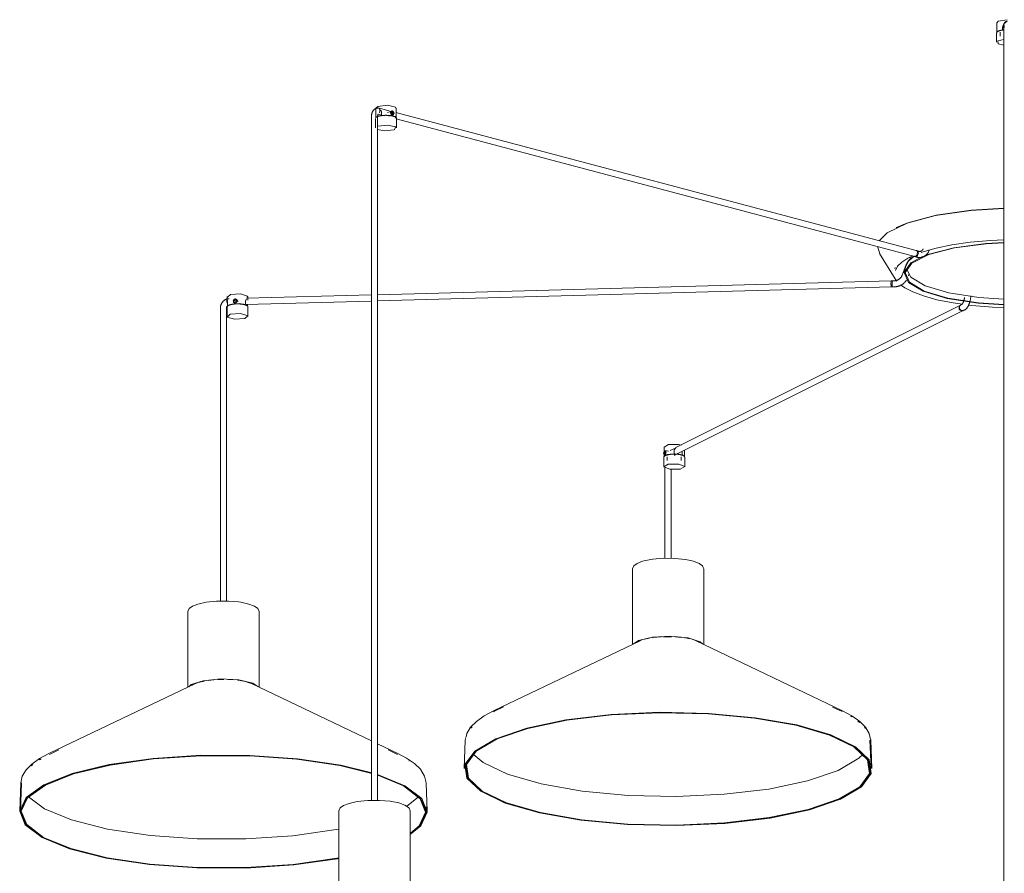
# Model space of a CAD drawing. Header units: millimetres. Extents: x 2868 to 10969, y -1250 to 7939.
# Tile 2 of 15: x 5499 to 6466, y -529 to 309. Entities that reach past the tile are written whole.
import ezdxf

# ---------------------------------------------------------------- set-up
doc = ezdxf.new("R2010")
doc.units = ezdxf.units.MM
doc.layers.add('E-LITE-EQPM', color=7, linetype='Continuous', lineweight=20)

# ---------------------------------------------------------------- blocks, each defined once
blk = doc.blocks.new('68595-7L_ 68596-7L_ 68596-7L  KOMBO400 - 64314-44-7L SAMBA Black_ribbon beige pendant lamp ø450-7L-596359-00 Isometrico PDF')
at = {"layer": 'E-LITE-EQPM', "color": 253, "lineweight": 15, "true_color": 0xaaaaaa}
for p, q in [((3202.55, 305.92), (3202.55, 296.32)), ((3208.08, 298.81), (3208.08, 301.36)), ((3209.44, 302.66), (3208.94, 302.19)), ((3208.94, 302.19), (3209.02, 300.34)), ((3209.02, 300.34), (3209.37, 300.85)), ((3209.38, 299.77), (3209.38, 294.35)), ((3202.26, 295.61), (3202.26, 286.5)), ((3205.62, 296.32), (3205.62, 292.47)), ((3208.1, 298.48), (3208.08, 298.81)), ((3209.26, 298.85), (3209.07, 298.64)), ((3209.38, 294.35), (3209.38, -756.38)), ((2593.05, 221.73), (2595.01, 223.6)), ((2588.73, 214.22), (2588.73, 208.8)), ((2592.89, 221.89), (2592.89, 212.28)), ((2594.73, 208.8), (2594.73, 214.22)), ((2598.49, 217.34), (2598.49, 214.78)), ((2598.49, 214.78), (2599.3, 214.61)), ((2608.84, 219.21), (2604.53, 217.68)), ((2605.87, 213.91), (2610.18, 215.45)), ((2608.78, 216.26), (2607.96, 215.97)), ((2608.33, 218.04), (2609.51, 218.83)), ((2608.78, 216.26), (2608.33, 218.04)), ((2609.66, 217.17), (2608.66, 218.26)), ((2608.78, 219.12), (2609.03, 219.09)), ((2609.51, 216.1), (2608.94, 216.23)), ((2609.36, 216.13), (2609.66, 217.17)), ((2609.51, 218.83), (2610.69, 217.53)), ((2610.24, 215.94), (2609.51, 216.1)), ((2610.69, 217.53), (2609.66, 217.17)), ((2610.24, 215.94), (2609.94, 215.84)), ((2610.69, 217.53), (2610.24, 215.94)), ((3123.39, 82.07), (2612.61, 217.57)), ((2612.67, 212.12), (2612.67, 214.25)), ((2612.9, 212.28), (2612.9, 221.89)), ((2588.73, 208.8), (2588.73, -457.82)), ((2592.6, 211.58), (2592.6, 202.46)), ((2594.73, -457.86), (2594.73, 208.8)), ((2613.06, 211.24), (3121.86, 76.27)), ((2613.19, 202.46), (2613.19, 211.58)), ((3103.8, 104.67), (3114.22, 109.05)), ((3104.49, 105.01), (3103.74, 104.65)), ((3087.82, 78.23), (3085.28, 85.91)), ((3087.21, 79.16), (3102.49, 54.12)), ((3123.36, 77.06), (3123.77, 77.64)), ((3123.36, 77.06), (3123.77, 77.64)), ((3123.87, 77.61), (3123.47, 77.02)), ((3124.49, 81.71), (3123.57, 82.02)), ((3125.4, 81.41), (3123.57, 82.02)), ((3123.78, 77.64), (3124.11, 78.33)), ((3123.78, 77.64), (3124.11, 78.33)), ((3124.18, 78.31), (3123.87, 77.61)), ((3124.39, 79.07), (3124.18, 78.31)), ((3135.99, 82.21), (3136.18, 82.77)), ((3113.52, 68.24), (3109.45, 57.72)), ((3113.11, 66.75), (3114.62, 69.62)), ((3118.26, 74.3), (3116.62, 75.48)), ((3121.68, 76.32), (3122.59, 76.02)), ((3121.68, 76.32), (3123.51, 75.72)), ((3122.52, 76.31), (3122.06, 76.24)), ((3122.4, 76.35), (3122.89, 76.61)), ((3122.4, 76.35), (3122.89, 76.61)), ((3123.01, 76.58), (3122.53, 76.31)), ((3122.89, 76.62), (3123.36, 77.05)), ((3122.89, 76.62), (3123.36, 77.05)), ((3123.47, 77.02), (3123.01, 76.58)), ((3102.67, 65.27), (3102.3, 63.96)), ((3113.11, 66.75), (3111.69, 61.7)), ((3115.73, 57.32), (3116.16, 58.44)), ((3099.16, 52.46), (2594.73, 38.68)), ((3098.51, 48.72), (3098.51, 49.5)), ((3098.51, 48.72), (3098.51, 49.5)), ((3098.56, 48), (3098.51, 48.72)), ((3098.56, 48), (3098.51, 48.72)), ((3098.55, 49.5), (3098.59, 48.72)), ((3098.59, 48.72), (3098.67, 48)), ((3100.45, 52.43), (3099.32, 52.46)), ((3101.59, 52.4), (3099.32, 52.46)), ((3102.49, 54.12), (3104.44, 51.83)), ((2594.73, 32.68), (3099.32, 46.47)), ((3098.66, 47.37), (3098.56, 47.99)), ((3098.66, 47.37), (3098.56, 47.99)), ((3098.8, 46.89), (3098.66, 47.37)), ((3098.8, 46.89), (3098.66, 47.37)), ((3098.67, 47.99), (3098.8, 47.37)), ((3098.8, 47.37), (3098.95, 46.89)), ((3098.97, 46.58), (3098.8, 46.88)), ((3098.97, 46.58), (3098.8, 46.88)), ((3098.96, 46.88), (3099.13, 46.58)), ((3099.13, 46.58), (3099.31, 46.47)), ((3099.16, 46.47), (3100.29, 46.43)), ((3099.16, 46.47), (3101.42, 46.4)), ((2449.08, 34.63), (2446.79, 34.49)), ((2447.18, 36.77), (2447.18, 33.27)), ((2447.42, 30.32), (2447.42, 27.77)), ((2453.19, 31.47), (2454.8, 29.57)), ((2453.26, 33.13), (2454.71, 34.26)), ((2453.82, 31.48), (2453.26, 33.13)), ((2453.26, 33.13), (2453.64, 32.67)), ((2455.1, 33.81), (2453.64, 32.67)), ((2453.64, 32.67), (2454.06, 31.45)), ((2453.82, 31.48), (2454.2, 31.02)), ((2454.71, 31.53), (2454.01, 31.49)), ((2454.11, 31.3), (2454.2, 31.02)), ((2454.71, 34.26), (2456.17, 33.32)), ((2455.1, 33.81), (2454.71, 34.26)), ((2455.61, 31.59), (2454.71, 31.53)), ((2456.11, 33.15), (2455.1, 33.81)), ((2456.17, 33.32), (2455.61, 31.59)), ((2455.61, 31.59), (2456, 31.14)), ((2456, 31.14), (2456.09, 31.43)), ((2457.85, 32.16), (2456.24, 34.06)), ((2464.94, 29.13), (2588.76, 32.51)), ((2464.94, 28.92), (2464.94, 31.47)), ((2588.76, 38.52), (2465.98, 35.16)), ((2466.92, 37.41), (2466.67, 36.21)), ((2466.95, 29.11), (2466.95, 27.53)), ((2467.19, 33.27), (2467.19, 36.77)), ((3176.7, 35), (3177.11, 37.58)), ((2440.4, 25.76), (2440.4, 20.34)), ((2440.4, 20.34), (2440.4, -262.01)), ((2446.4, 20.34), (2446.4, 25.76)), ((2446.4, -262.1), (2446.4, 20.34)), ((2446.89, 26.46), (2446.89, 17.34)), ((2447.42, 27.77), (2447.77, 27.79)), ((2463.99, 28.86), (2464.94, 28.92)), ((2467.48, 17.34), (2467.48, 26.46)), ((3166.68, 28.48), (2887.36, -111.44)), ((2887.89, -117.89), (3169.37, 23.11)), ((3165.61, 24.65), (3165.38, 25.38)), ((3165.61, 24.65), (3165.38, 25.38)), ((3166.02, 23.97), (3165.62, 24.63)), ((3166.02, 23.97), (3165.62, 24.63)), ((3166.57, 23.43), (3166.02, 23.97)), ((3166.57, 23.43), (3166.02, 23.97)), ((3166.07, 23.99), (3166.63, 23.45)), ((3167.21, 23.05), (3166.57, 23.43)), ((3167.21, 23.05), (3166.57, 23.43)), ((3166.77, 28.52), (3167.31, 28.7)), ((3166.77, 28.52), (3167.31, 28.7)), ((3167.96, 28.98), (3166.97, 28.6)), ((3167.35, 28.75), (3166.97, 28.6)), ((3167.91, 22.86), (3167.27, 23.02)), ((3167.91, 22.86), (3167.27, 23.02)), ((3168.61, 22.86), (3167.98, 22.85)), ((3168.61, 22.86), (3167.98, 22.85)), ((3169.09, 22.99), (3168.68, 22.88)), ((3169.09, 22.99), (3168.68, 22.88)), ((3169.09, 22.99), (3170.08, 23.36)), ((3169.09, 22.99), (3169.58, 23.18)), ((2875.46, -116.28), (2876.1, -114.86)), ((2875.81, -110.73), (2875.81, -120.33)), ((2876.1, -114.86), (2876.74, -115.53)), ((2880.17, -114.88), (2876.37, -114.38)), ((2876.74, -115.53), (2876.5, -117.36)), ((2876.74, -115.53), (2877.77, -115.66)), ((2885.72, -117.55), (2885.72, -114.99)), ((2890.09, -108.21), (2892.99, -108.92)), ((2893.52, -115.06), (2893.6, -116.03)), ((2895.81, -120.33), (2895.81, -114.04)), ((2875.71, -117.82), (2875.46, -116.28)), ((2875.46, -116.28), (2876.62, -116.43)), ((2875.52, -121.03), (2875.52, -130.15)), ((2876.1, -117.59), (2875.71, -117.82)), ((2875.84, -118.34), (2879.1, -118.77)), ((2876.41, -117.41), (2876.1, -117.59)), ((2876.5, -117.36), (2877.44, -117.48)), ((2878.88, -120.33), (2878.88, -124.17)), ((2885.22, -117.84), (2885.72, -117.55)), ((2892.74, -124.17), (2892.74, -120.33)), ((2893.6, -118.58), (2893.14, -118.85)), ((2893.6, -116.03), (2893.6, -118.58)), ((2895.2, -119.38), (2893.6, -118.58)), ((2895.79, -120.51), (2895.79, -120.13)), ((2896.1, -130.15), (2896.1, -121.03)), ((2876.75, -131.32), (2876.75, -220.17)), ((2882.75, -220.1), (2882.75, -132.86)), ((2844.75, -230.45), (2844.75, -304.64)), ((2914.75, -230.45), (2914.17, -229.1)), ((2914.75, -304.6), (2914.75, -230.45)), ((2408.41, -272.39), (2408.92, -271.19)), ((2408.41, -272.39), (2408.41, -346.68)), ((2478.41, -346.52), (2478.41, -272.39)), ((2856.61, -299.63), (2861.38, -298.58)), ((2864.34, -298.1), (2865.09, -297.99)), ((2865.09, -297.99), (2873.38, -297.22)), ((2886.7, -297.25), (2892.65, -297.77)), ((2852.29, -300.97), (2708.52, -369.91)), ((2903.95, -299.93), (2907.69, -301.23)), ((3050.99, -369.91), (2907.22, -300.97)), ((2415.94, -342.91), (2272.17, -411.85)), ((2428.36, -339.98), (2434.1, -339.35)), ((2447.72, -339.06), (2453.85, -339.45)), ((2457.03, -339.79), (2457.78, -339.89)), ((2457.78, -339.89), (2465.12, -341.21)), ((2588.76, -399.44), (2470.87, -342.91)), ((2718.34, -366.09), (2708.87, -370.63)), ((3050.64, -370.63), (3041.28, -366.14)), ((2708.51, -370.82), (2708.87, -370.63)), ((2680.77, -398.6), (2681.34, -396.13)), ((2614.64, -411.85), (2594.7, -402.29)), ((2680.77, -398.6), (2679.76, -426.36)), ((3078.94, -426.36), (3077.94, -398.63)), ((3078.74, -398.6), (3078.62, -398.1)), ((3079.75, -426.36), (3078.74, -398.6)), ((2281.75, -408.14), (2272.52, -412.57)), ((2614.3, -412.57), (2604.91, -408.07)), ((2625.61, -419.07), (2625.32, -418.87)), ((2625.61, -419.07), (2625.32, -418.87)), ((2680.7, -422.45), (2680.56, -426.36)), ((2244.43, -440.54), (2243.42, -468.29)), ((2245.22, -440.57), (2244.22, -468.29)), ((2643.4, -468.29), (2642.39, -440.54)), ((2634.59, -454.64), (2623.53, -463.45)), ((2556.74, -468.11), (2556.74, -542.45)), ((2626.74, -468.11), (2625.61, -465.32)), ((2626.74, -542.3), (2626.74, -468.11)), ((2642.6, -468.29), (2642.45, -464.18))]:
    blk.add_line(p, q, dxfattribs=at)
for points in [[(3202.8, 305.89, 0), (3203.83, 307.28, 0), (3212.43, 308.71, 0)], [(3208.08, 301.36, 0), (3208.19, 302.32, 0), (3208.52, 303.25, 0), (3209.03, 304.09, 0), (3209.52, 304.63, 0)], [(3212.42, 307.12, 0), (3209.54, 304.94, 0), (3209.46, 304.52, 0), (3209.44, 304.36, 0), (3209.43, 304.25, 0), (3209.42, 304.16, 0), (3209.42, 304.08, 0), (3209.42, 304, 0), (3209.41, 303.91, 0), (3209.41, 303.82, 0), (3209.41, 303.72, 0), (3209.4, 303.61, 0), (3209.4, 303.5, 0), (3209.4, 303.38, 0), (3209.4, 303.25, 0), (3209.4, 303.11, 0), (3209.39, 302.97, 0), (3209.39, 302.81, 0), (3209.39, 302.65, 0), (3209.39, 302.49, 0), (3209.39, 302.32, 0), (3209.39, 302.14, 0), (3209.39, 301.95, 0), (3209.38, 301.76, 0), (3209.38, 301.56, 0), (3209.38, 301.36, 0), (3209.38, 301.15, 0), (3209.38, 300.94, 0), (3209.38, 300.72, 0), (3209.38, 300.5, 0), (3209.38, 300.28, 0), (3209.38, 300.05, 0), (3209.38, 299.82, 0), (3209.38, 299.77, 0)], [(3209.43, 303.98, 0), (3209.5, 302.4, 0), (3209.55, 301.02, 0)], [(3212.42, 307.12, 0), (3211.39, 306.94, 0), (3210.49, 306.41, 0), (3209.82, 305.6, 0), (3209.47, 304.62, 0), (3209.45, 303.73, 0)], [(3202.26, 295.61, 0), (3202.27, 295.8, 0), (3202.31, 295.97, 0), (3202.37, 296.14, 0), (3202.45, 296.3, 0), (3202.55, 296.45, 0), (3202.66, 296.6, 0), (3202.79, 296.73, 0), (3202.93, 296.86, 0), (3203.09, 296.98, 0), (3203.26, 297.1, 0), (3203.44, 297.21, 0), (3203.63, 297.32, 0), (3203.83, 297.42, 0), (3204.05, 297.52, 0), (3204.28, 297.62, 0), (3204.52, 297.72, 0), (3204.77, 297.81, 0), (3205.04, 297.89, 0), (3205.31, 297.98, 0), (3205.6, 298.06, 0), (3205.89, 298.13, 0), (3206.2, 298.21, 0), (3206.51, 298.28, 0), (3206.84, 298.34, 0), (3207.17, 298.41, 0), (3207.51, 298.46, 0), (3207.86, 298.52, 0), (3208.22, 298.57, 0), (3208.58, 298.62, 0), (3208.95, 298.66, 0), (3209.32, 298.7, 0)], [(3208.08, 298.81, 0), (3203.22, 297.32, 0), (3202.72, 296.83, 0)], [(3209.29, 283.78, 0), (3203.7, 285.03, 0), (3203.57, 287.9, 0), (3209.28, 289.21, 0)], [(2595.01, 223.6, 0), (2604.29, 224.65, 0), (2612.17, 222.93, 0), (2612.63, 221.68, 0)], [(2593.46, 221.7, 0), (2593.14, 221.58, 0), (2592.83, 221.44, 0), (2592.53, 221.28, 0), (2592.23, 221.11, 0), (2591.95, 220.92, 0), (2591.67, 220.72, 0), (2591.41, 220.51, 0), (2591.16, 220.29, 0), (2590.92, 220.05, 0), (2590.69, 219.8, 0), (2590.48, 219.54, 0), (2590.28, 219.28, 0), (2590.09, 219, 0), (2589.91, 218.72, 0), (2589.75, 218.43, 0), (2589.6, 218.14, 0), (2589.46, 217.84, 0), (2589.33, 217.53, 0), (2589.22, 217.22, 0), (2589.12, 216.91, 0), (2589.03, 216.59, 0), (2588.95, 216.27, 0), (2588.89, 215.95, 0), (2588.83, 215.62, 0), (2588.79, 215.3, 0), (2588.76, 214.97, 0), (2588.74, 214.64, 0), (2588.73, 214.31, 0), (2588.73, 214.22, 0)], [(2594.9, 222.03, 0), (2594.57, 221.99, 0), (2594.23, 221.92, 0), (2593.9, 221.84, 0), (2593.57, 221.74, 0), (2593.46, 221.7, 0)], [(2593.6, 213.06, 0), (2593.78, 213.18, 0), (2593.97, 213.29, 0), (2594.18, 213.39, 0), (2594.4, 213.49, 0), (2594.63, 213.59, 0), (2594.87, 213.68, 0), (2595.01, 213.74, 0)], [(2594.63, 221.97, 0), (2595.28, 222.01, 0), (2595.9, 221.69, 0), (2596.4, 221.05, 0), (2596.74, 220.17, 0), (2596.87, 219.14, 0), (2596.79, 218.1, 0), (2596.51, 217.16, 0)], [(2594.73, 214.22, 0), (2594.74, 214.35, 0), (2594.74, 214.48, 0), (2594.75, 214.6, 0), (2594.77, 214.72, 0), (2594.79, 214.84, 0), (2594.81, 214.95, 0), (2594.83, 215.06, 0), (2594.86, 215.16, 0), (2594.89, 215.25, 0), (2594.92, 215.34, 0), (2594.95, 215.42, 0), (2594.99, 215.5, 0), (2595.02, 215.57, 0), (2595.06, 215.64, 0), (2595.09, 215.7, 0), (2595.13, 215.75, 0), (2595.16, 215.8, 0), (2595.2, 215.84, 0), (2595.23, 215.88, 0), (2595.26, 215.91, 0), (2595.29, 215.94, 0), (2595.32, 215.96, 0), (2595.35, 215.98, 0), (2595.37, 216, 0), (2595.4, 216.01, 0), (2595.42, 216.02, 0), (2595.44, 216.03, 0), (2595.46, 216.04, 0)], [(2594.77, 215.99, 0), (2598.94, 214.99, 0), (2601.57, 214.24, 0)], [(2613.19, 211.58, 0), (2613.17, 211.76, 0), (2613.14, 211.94, 0), (2613.08, 212.11, 0), (2612.99, 212.27, 0), (2612.9, 212.42, 0), (2612.78, 212.56, 0), (2612.65, 212.7, 0), (2612.51, 212.83, 0), (2612.36, 212.95, 0), (2612.19, 213.06, 0), (2612.01, 213.18, 0), (2611.82, 213.29, 0), (2611.61, 213.39, 0), (2611.39, 213.49, 0), (2611.16, 213.59, 0), (2610.92, 213.68, 0), (2610.67, 213.77, 0), (2610.41, 213.86, 0), (2610.13, 213.94, 0), (2609.85, 214.02, 0), (2609.55, 214.1, 0), (2609.24, 214.17, 0), (2608.93, 214.24, 0), (2608.61, 214.31, 0), (2608.27, 214.37, 0), (2607.93, 214.43, 0), (2607.58, 214.48, 0), (2607.23, 214.54, 0), (2606.86, 214.58, 0), (2606.5, 214.62, 0), (2606.12, 214.66, 0), (2605.74, 214.7, 0), (2605.36, 214.73, 0), (2604.97, 214.75, 0), (2604.58, 214.77, 0), (2604.19, 214.79, 0), (2603.8, 214.8, 0), (2603.4, 214.81, 0), (2603, 214.81, 0), (2602.61, 214.81, 0), (2602.21, 214.81, 0), (2601.81, 214.8, 0), (2601.42, 214.78, 0), (2601.03, 214.76, 0), (2600.64, 214.74, 0), (2600.25, 214.71, 0), (2599.87, 214.68, 0), (2599.5, 214.65, 0), (2599.12, 214.61, 0), (2598.76, 214.56, 0), (2598.4, 214.51, 0), (2598.05, 214.46, 0), (2597.7, 214.4, 0), (2597.36, 214.34, 0), (2597.03, 214.28, 0), (2596.71, 214.21, 0), (2596.4, 214.14, 0), (2596.1, 214.07, 0), (2595.81, 213.99, 0), (2595.53, 213.91, 0), (2595.26, 213.82, 0), (2595.01, 213.74, 0)], [(2605.99, 219.16, 0), (2602.25, 220.31, 0), (2597.82, 221.45, 0), (2595.27, 222.02, 0)], [(2596.99, 220.35, 0), (2597.58, 219.81, 0), (2598.06, 219.1, 0), (2598.38, 218.26, 0), (2598.49, 217.34, 0)], [(2612.82, 211.94, 0), (2611.54, 213.68, 0), (2605.73, 214.96, 0), (2598.49, 214.78, 0)], [(2607.36, 217.47, 0), (2607.47, 218.11, 0), (2607.78, 218.64, 0), (2608.24, 218.99, 0)], [(2609.03, 215.25, 0), (2608.78, 215.34, 0), (2608.24, 215.67, 0), (2607.78, 216.17, 0), (2607.47, 216.79, 0), (2607.36, 217.47, 0)], [(2609.51, 219.25, 0), (2607.93, 217.67, 0), (2609.51, 215.41, 0)], [(2610.43, 216.15, 0), (2610.19, 215.65, 0), (2609.81, 215.32, 0), (2609.33, 215.22, 0), (2609.11, 215.24, 0)], [(2609.51, 215.41, 0), (2611.08, 216.99, 0), (2609.51, 219.25, 0)], [(2594.79, 204.23, 0), (2604.33, 205.3, 0), (2612.44, 203.53, 0), (2611, 200.7, 0)], [(2611, 200.7, 0), (2601.46, 199.62, 0), (2594.46, 200.82, 0)], [(3114.29, 108.99, 0), (3142.37, 116.49, 0), (3176.9, 121.48, 0), (3209.36, 123.45, 0)], [(3114.97, 109.32, 0), (3142.87, 116.77, 0), (3177.19, 121.73, 0), (3209.36, 123.69, 0)], [(3087.03, 91.61, 0), (3094.93, 99.59, 0), (3114.29, 108.99, 0)], [(3154.48, 35.26, 0), (3131.1, 42.25, 0), (3116.63, 50.9, 0), (3112.46, 60.38, 0), (3119.01, 69.75, 0), (3135.65, 78.1, 0), (3160.73, 84.61, 0), (3191.81, 88.64, 0), (3209.39, 89.62, 0)], [(3209.4, 92.46, 0), (3196.28, 92, 0), (3176.23, 90.25, 0), (3158.24, 87.67, 0), (3142.78, 84.47, 0), (3130.09, 80.85, 0), (3128.31, 80.24, 0)], [(3131.27, 76.93, 0), (3134.83, 78.28, 0), (3160.15, 84.85, 0), (3191.52, 88.92, 0), (3209.4, 89.9, 0)], [(3123.19, 82.1, 0), (3123.63, 81.98, 0), (3124, 81.66, 0), (3124.27, 81.17, 0), (3124.43, 80.55, 0), (3124.47, 79.83, 0), (3124.39, 79.08, 0)], [(3123.32, 76.05, 0), (3123.81, 76.31, 0), (3124.27, 76.75, 0), (3124.69, 77.34, 0), (3125.03, 78.03, 0), (3125.27, 78.77, 0), (3125.39, 79.52, 0), (3125.38, 80.23, 0), (3125.25, 80.85, 0), (3125, 81.33, 0), (3124.66, 81.64, 0)], [(3124.12, 78.33, 0), (3124.35, 79.08, 0), (3124.47, 79.83, 0), (3124.47, 80.54, 0), (3124.34, 81.15, 0), (3124.09, 81.63, 0), (3123.74, 81.94, 0), (3123.54, 82.03, 0)], [(3124.12, 78.33, 0), (3124.35, 79.08, 0), (3124.47, 79.83, 0), (3124.47, 80.54, 0), (3124.34, 81.15, 0), (3124.09, 81.63, 0), (3123.74, 81.94, 0), (3123.54, 82.03, 0)], [(3127.86, 81.37, 0), (3127.7, 81.32, 0), (3127.54, 81.27, 0), (3127.37, 81.24, 0), (3127.2, 81.21, 0), (3127.03, 81.19, 0), (3126.85, 81.18, 0), (3126.66, 81.18, 0), (3126.48, 81.19, 0), (3126.29, 81.21, 0), (3126.09, 81.24, 0), (3125.89, 81.28, 0), (3125.68, 81.33, 0), (3125.47, 81.39, 0), (3125.4, 81.41, 0)], [(3130.13, 83.7, 0), (3130.03, 83.48, 0), (3129.92, 83.27, 0), (3129.8, 83.07, 0), (3129.68, 82.88, 0), (3129.56, 82.7, 0), (3129.43, 82.53, 0), (3129.3, 82.37, 0), (3129.17, 82.23, 0), (3129.03, 82.09, 0), (3128.89, 81.97, 0), (3128.75, 81.86, 0), (3128.6, 81.75, 0), (3128.46, 81.66, 0), (3128.31, 81.57, 0), (3128.16, 81.49, 0), (3128, 81.42, 0), (3127.86, 81.37, 0)], [(3129.87, 75.72, 0), (3130.32, 75.89, 0), (3130.76, 76.09, 0), (3131.2, 76.31, 0), (3131.61, 76.55, 0), (3132.02, 76.82, 0), (3132.41, 77.1, 0), (3132.79, 77.41, 0), (3133.15, 77.73, 0), (3133.5, 78.07, 0), (3133.83, 78.43, 0), (3134.14, 78.81, 0), (3134.43, 79.19, 0), (3134.71, 79.6, 0), (3134.97, 80.01, 0), (3135.21, 80.44, 0), (3135.43, 80.88, 0), (3135.64, 81.32, 0), (3135.83, 81.78, 0), (3135.99, 82.21, 0)], [(3102.96, 62.59, 0), (3105.03, 66.59, 0), (3109.13, 70.65, 0), (3115.23, 74.6, 0), (3119.96, 76.79, 0)], [(3153.84, 35.04, 0), (3130.25, 42.09, 0), (3115.63, 50.82, 0), (3111.43, 60.39, 0), (3118.04, 69.85, 0), (3129.42, 76.16, 0)], [(3120.66, 75.96, 0), (3120.21, 75.73, 0), (3119.74, 75.47, 0), (3119.27, 75.19, 0), (3118.82, 74.9, 0), (3118.38, 74.58, 0), (3117.95, 74.25, 0), (3117.53, 73.91, 0), (3117.13, 73.55, 0), (3116.74, 73.17, 0), (3116.37, 72.78, 0), (3116, 72.38, 0), (3115.66, 71.96, 0), (3115.33, 71.53, 0), (3115.02, 71.09, 0), (3114.72, 70.64, 0), (3114.45, 70.18, 0), (3114.19, 69.71, 0), (3113.94, 69.22, 0), (3113.72, 68.73, 0), (3113.52, 68.24, 0)], [(3114.63, 69.64, 0), (3115.46, 71.2, 0), (3119.86, 75.39, 0), (3121.49, 76.39, 0)], [(3121.51, 76.4, 0), (3121.93, 76.28, 0), (3122.39, 76.35, 0)], [(3121.51, 76.4, 0), (3121.93, 76.28, 0), (3122.39, 76.35, 0)], [(3123.32, 76.05, 0), (3122.85, 75.97, 0), (3122.59, 76.02, 0)], [(3123.51, 75.72, 0), (3123.98, 75.57, 0), (3124.45, 75.45, 0), (3124.93, 75.35, 0), (3125.41, 75.27, 0), (3125.89, 75.22, 0), (3126.37, 75.19, 0), (3126.86, 75.18, 0), (3127.34, 75.2, 0), (3127.83, 75.24, 0), (3128.31, 75.31, 0), (3128.78, 75.4, 0), (3129.25, 75.52, 0), (3129.71, 75.66, 0), (3129.87, 75.72, 0)], [(3155.3, 40.38, 0), (3132.22, 47.28, 0), (3117.92, 55.83, 0), (3113.74, 64.08, 0)], [(3099.17, 52.46, 0), (3099, 52.37, 0), (3098.84, 52.08, 0), (3098.7, 51.61, 0), (3098.61, 51, 0), (3098.55, 50.28, 0), (3098.55, 49.5, 0)], [(3098.55, 50.28, 0), (3098.65, 51, 0), (3098.78, 51.61, 0), (3098.95, 52.08, 0), (3099.13, 52.37, 0), (3099.33, 52.46, 0)], [(3098.55, 50.28, 0), (3098.65, 51, 0), (3098.78, 51.61, 0), (3098.95, 52.08, 0), (3099.13, 52.37, 0), (3099.33, 52.46, 0)], [(3100.1, 46.55, 0), (3099.93, 46.86, 0), (3099.79, 47.34, 0), (3099.69, 47.97, 0), (3099.64, 48.69, 0), (3099.64, 49.47, 0), (3099.68, 50.25, 0), (3099.78, 50.97, 0), (3099.91, 51.58, 0), (3100.08, 52.05, 0), (3100.27, 52.34, 0), (3100.46, 52.43, 0)], [(3101.42, 46.4, 0), (3101.96, 46.4, 0), (3102.5, 46.42, 0), (3103.04, 46.46, 0), (3103.57, 46.52, 0), (3104.1, 46.6, 0), (3104.63, 46.7, 0), (3105.16, 46.82, 0), (3105.68, 46.96, 0), (3106.2, 47.12, 0), (3106.71, 47.31, 0), (3107.21, 47.51, 0), (3107.7, 47.73, 0), (3108.19, 47.97, 0), (3108.67, 48.22, 0), (3109.14, 48.5, 0), (3109.59, 48.79, 0), (3110.04, 49.1, 0), (3110.47, 49.42, 0), (3110.9, 49.77, 0), (3111.31, 50.12, 0), (3111.7, 50.5, 0), (3112.08, 50.88, 0), (3112.45, 51.28, 0), (3112.8, 51.7, 0), (3113.13, 52.12, 0), (3113.45, 52.56, 0), (3113.75, 53.01, 0)], [(3104.07, 52.74, 0), (3103.78, 52.66, 0), (3103.48, 52.59, 0), (3103.17, 52.53, 0), (3102.87, 52.48, 0), (3102.57, 52.44, 0), (3102.27, 52.41, 0), (3101.97, 52.4, 0), (3101.67, 52.4, 0), (3101.59, 52.4, 0)], [(3109.45, 57.72, 0), (3109.33, 57.43, 0), (3109.2, 57.15, 0), (3109.06, 56.87, 0), (3108.91, 56.6, 0), (3108.75, 56.33, 0), (3108.58, 56.06, 0), (3108.39, 55.81, 0), (3108.2, 55.56, 0), (3108, 55.31, 0), (3107.79, 55.07, 0), (3107.57, 54.85, 0), (3107.34, 54.63, 0), (3107.1, 54.41, 0), (3106.85, 54.21, 0), (3106.6, 54.02, 0), (3106.34, 53.83, 0), (3106.07, 53.66, 0), (3105.8, 53.49, 0), (3105.52, 53.34, 0), (3105.24, 53.2, 0), (3104.96, 53.07, 0), (3104.67, 52.95, 0), (3104.37, 52.84, 0), (3104.09, 52.75, 0)], [(3107.89, 48.49, 0), (3112.08, 45.43, 0), (3120.03, 41.36, 0), (3130.49, 37.44, 0), (3143.68, 33.79, 0), (3159.59, 30.59, 0), (3168.6, 29.35, 0)], [(2447.45, 36.13, 0), (2450.32, 38.79, 0), (2460.06, 39.43, 0), (2466.92, 37.41, 0)], [(3099.16, 46.47, 0), (3099.16, 46.47, 0), (3098.97, 46.58, 0)], [(3099.16, 46.47, 0), (3099.16, 46.47, 0), (3098.97, 46.58, 0)], [(3100.1, 46.55, 0), (3100.29, 46.43, 0), (3100.29, 46.43, 0)], [(3209.42, 34.19, 0), (3184.92, 35.8, 0), (3155.3, 40.38, 0)], [(2446.76, 34.48, 0), (2446.43, 34.36, 0), (2446.1, 34.23, 0), (2445.78, 34.09, 0), (2445.46, 33.93, 0), (2445.15, 33.76, 0), (2444.84, 33.58, 0), (2444.55, 33.39, 0), (2444.26, 33.19, 0), (2443.97, 32.98, 0), (2443.7, 32.75, 0), (2443.43, 32.52, 0), (2443.18, 32.28, 0), (2442.93, 32.03, 0), (2442.69, 31.76, 0), (2442.46, 31.49, 0), (2442.24, 31.22, 0), (2442.04, 30.93, 0), (2441.84, 30.64, 0), (2441.66, 30.33, 0), (2441.48, 30.03, 0), (2441.32, 29.71, 0), (2441.17, 29.39, 0), (2441.03, 29.06, 0), (2440.91, 28.73, 0), (2440.8, 28.4, 0), (2440.7, 28.06, 0), (2440.61, 27.72, 0), (2440.54, 27.37, 0), (2440.49, 27.02, 0), (2440.44, 26.67, 0), (2440.41, 26.32, 0), (2440.4, 25.96, 0), (2440.4, 25.76, 0)], [(2446.62, 34.22, 0), (2446.58, 33.64, 0), (2446.65, 32.81, 0), (2446.81, 31.82, 0), (2447.07, 30.81, 0), (2447.38, 29.87, 0)], [(2446.76, 34.48, 0), (2446.75, 34.48, 0), (2446.63, 34.28, 0)], [(2446.89, 26.46, 0), (2446.9, 26.64, 0), (2446.94, 26.82, 0), (2447, 26.99, 0), (2447.08, 27.15, 0), (2447.18, 27.3, 0), (2447.3, 27.44, 0), (2447.43, 27.58, 0), (2447.57, 27.7, 0), (2447.72, 27.83, 0), (2447.89, 27.94, 0), (2448.07, 28.06, 0), (2448.26, 28.16, 0), (2448.47, 28.27, 0), (2448.69, 28.37, 0), (2448.91, 28.47, 0), (2449.16, 28.56, 0), (2449.41, 28.65, 0), (2449.67, 28.74, 0), (2449.95, 28.82, 0), (2450.23, 28.9, 0), (2450.53, 28.98, 0), (2450.83, 29.05, 0), (2451.15, 29.12, 0), (2451.47, 29.19, 0), (2451.81, 29.25, 0), (2452.15, 29.31, 0), (2452.5, 29.36, 0), (2452.85, 29.41, 0), (2453.21, 29.46, 0), (2453.58, 29.5, 0), (2453.96, 29.54, 0), (2454.33, 29.57, 0), (2454.72, 29.6, 0), (2455.11, 29.63, 0), (2455.5, 29.65, 0), (2455.89, 29.67, 0), (2456.28, 29.68, 0), (2456.68, 29.69, 0), (2457.08, 29.69, 0), (2457.47, 29.69, 0), (2457.87, 29.68, 0), (2458.27, 29.67, 0), (2458.66, 29.66, 0), (2459.05, 29.64, 0), (2459.44, 29.62, 0), (2459.83, 29.59, 0), (2460.21, 29.56, 0), (2460.58, 29.52, 0), (2460.95, 29.48, 0), (2461.32, 29.44, 0), (2461.68, 29.39, 0), (2462.03, 29.34, 0), (2462.38, 29.28, 0), (2462.71, 29.22, 0), (2463.04, 29.16, 0), (2463.36, 29.09, 0), (2463.67, 29.02, 0), (2463.98, 28.94, 0), (2464.27, 28.87, 0), (2464.55, 28.78, 0), (2464.82, 28.7, 0), (2465.08, 28.61, 0), (2465.32, 28.52, 0), (2465.56, 28.42, 0), (2465.78, 28.32, 0), (2465.99, 28.22, 0), (2466.19, 28.11, 0), (2466.38, 28, 0), (2466.56, 27.89, 0), (2466.72, 27.77, 0), (2466.87, 27.65, 0), (2467, 27.51, 0), (2467.09, 27.41, 0)], [(2447.19, 33.11, 0), (2447.25, 32.65, 0), (2447.33, 32.02, 0), (2447.39, 31.23, 0), (2447.42, 30.32, 0)], [(2464.94, 28.92, 0), (2458.67, 29.92, 0), (2451.46, 29.45, 0), (2447.42, 27.77, 0)], [(2454.71, 34.68, 0), (2452.77, 32.63, 0), (2454.71, 30.84, 0)], [(2454.86, 30.64, 0), (2454.55, 30.65, 0), (2453.92, 30.82, 0), (2453.42, 31.2, 0), (2453.1, 31.74, 0), (2452.98, 32.38, 0)], [(2453.1, 33.05, 0), (2453.42, 33.67, 0), (2453.92, 34.15, 0), (2454.43, 34.4, 0)], [(2454.71, 30.84, 0), (2456.66, 32.89, 0), (2454.71, 34.68, 0)], [(2456.88, 32.64, 0), (2456.75, 31.98, 0), (2456.4, 31.39, 0), (2455.87, 30.95, 0), (2455.22, 30.69, 0), (2454.91, 30.65, 0)], [(2454.95, 34.49, 0), (2455.22, 34.48, 0), (2455.87, 34.28, 0), (2456.4, 33.87, 0), (2456.75, 33.29, 0), (2456.88, 32.64, 0)], [(2464.94, 31.47, 0), (2465.02, 32.39, 0), (2465.24, 33.2, 0), (2465.55, 33.85, 0), (2465.92, 34.34, 0)], [(3209.42, 28.7, 0), (3184.1, 30.36, 0), (3153.84, 35.04, 0)], [(3209.36, 28.99, 0), (3184.45, 30.63, 0), (3154.48, 35.26, 0)], [(3167.93, 28.96, 0), (3167.94, 28.97, 0), (3167.97, 28.99, 0), (3168.01, 29.02, 0), (3168.08, 29.08, 0), (3168.15, 29.15, 0), (3168.24, 29.24, 0), (3168.33, 29.35, 0), (3168.44, 29.48, 0), (3168.55, 29.62, 0), (3168.66, 29.79, 0), (3168.78, 29.97, 0), (3168.9, 30.16, 0), (3169.02, 30.38, 0), (3169.15, 30.61, 0), (3169.27, 30.85, 0), (3169.39, 31.11, 0), (3169.51, 31.38, 0), (3169.63, 31.66, 0), (3169.74, 31.95, 0), (3169.86, 32.26, 0), (3169.97, 32.58, 0), (3170.07, 32.9, 0), (3170.17, 33.24, 0), (3170.27, 33.58, 0), (3170.36, 33.93, 0), (3170.45, 34.28, 0), (3170.53, 34.64, 0), (3170.61, 35.01, 0), (3170.68, 35.38, 0), (3170.75, 35.75, 0), (3170.78, 35.94, 0)], [(3170.08, 23.36, 0), (3170.48, 23.53, 0), (3170.85, 23.72, 0), (3171.2, 23.94, 0), (3171.54, 24.17, 0), (3171.85, 24.41, 0), (3172.15, 24.68, 0), (3172.44, 24.95, 0), (3172.71, 25.24, 0), (3172.97, 25.54, 0), (3173.22, 25.85, 0), (3173.46, 26.17, 0), (3173.68, 26.5, 0), (3173.9, 26.84, 0), (3174.12, 27.19, 0), (3174.32, 27.56, 0), (3174.52, 27.93, 0), (3174.7, 28.31, 0), (3174.89, 28.7, 0), (3175.06, 29.09, 0), (3175.23, 29.5, 0), (3175.39, 29.92, 0), (3175.54, 30.34, 0), (3175.69, 30.77, 0), (3175.83, 31.2, 0), (3175.96, 31.65, 0), (3176.08, 32.09, 0), (3176.2, 32.55, 0), (3176.31, 33, 0), (3176.42, 33.47, 0), (3176.51, 33.93, 0), (3176.6, 34.4, 0), (3176.68, 34.87, 0), (3176.7, 35, 0)], [(2446.4, 25.76, 0), (2446.4, 25.87, 0), (2446.4, 25.98, 0), (2446.42, 26.1, 0), (2446.43, 26.21, 0), (2446.45, 26.32, 0), (2446.48, 26.44, 0), (2446.51, 26.55, 0), (2446.54, 26.67, 0), (2446.58, 26.78, 0), (2446.63, 26.89, 0), (2446.68, 27.01, 0), (2446.73, 27.12, 0), (2446.79, 27.23, 0), (2446.85, 27.34, 0), (2446.92, 27.44, 0), (2446.99, 27.55, 0), (2447.07, 27.65, 0), (2447.15, 27.75, 0), (2447.24, 27.85, 0), (2447.32, 27.94, 0), (2447.42, 28.03, 0)], [(2447.17, 16.68, 0), (2450.13, 19.43, 0), (2460.14, 20.09, 0), (2467.2, 18, 0)], [(2467.48, 26.46, 0), (2467.46, 26.64, 0), (2467.43, 26.82, 0), (2467.36, 26.99, 0), (2467.28, 27.15, 0), (2467.18, 27.3, 0), (2467.09, 27.41, 0)], [(3165.37, 25.39, 0), (3165.31, 26.15, 0), (3165.44, 26.9, 0), (3165.74, 27.57, 0), (3166.19, 28.13, 0)], [(3165.37, 25.39, 0), (3165.31, 26.15, 0), (3165.44, 26.9, 0), (3165.74, 27.57, 0), (3166.19, 28.13, 0)], [(3165.69, 27.53, 0), (3165.42, 26.89, 0), (3165.31, 26.15, 0), (3165.39, 25.39, 0), (3165.65, 24.65, 0), (3166.07, 23.99, 0)], [(3167.29, 28.68, 0), (3166.71, 28.49, 0), (3166.14, 28.1, 0), (3165.7, 27.56, 0)], [(3168.4, 23.04, 0), (3167.7, 23.24, 0), (3167.06, 23.62, 0), (3166.52, 24.16, 0), (3166.11, 24.82, 0), (3165.87, 25.57, 0), (3165.81, 26.34, 0), (3165.93, 27.09, 0), (3166.23, 27.76, 0), (3166.69, 28.31, 0), (3167.27, 28.71, 0)], [(3166.63, 23.45, 0), (3167.28, 23.08, 0), (3167.98, 22.89, 0)], [(3167.98, 22.89, 0), (3168.68, 22.89, 0), (3169.34, 23.1, 0)], [(3168.4, 23.04, 0), (3169.11, 23.05, 0), (3169.58, 23.18, 0)], [(3174.53, 28.54, 0), (3177.98, 28.06, 0), (3198.32, 26.4, 0), (3209.4, 26.07, 0)], [(2467.2, 18, 0), (2464.24, 15.25, 0), (2454.22, 14.6, 0), (2447.17, 16.68, 0)], [(2876.1, -114.44, 0), (2875.25, -116.87, 0), (2876.1, -118.28, 0)], [(2875.84, -110.95, 0), (2880.12, -108.44, 0), (2890.09, -108.21, 0)], [(2876.1, -118.28, 0), (2876.96, -115.86, 0), (2876.1, -114.44, 0)], [(2876.62, -114.65, 0), (2876.92, -114.47, 0), (2877.24, -114.54, 0), (2877.53, -114.84, 0), (2877.73, -115.34, 0), (2877.81, -115.97, 0)], [(2886.29, -112.19, 0), (2883.75, -113.26, 0), (2881.71, -114.3, 0)], [(2885.72, -114.99, 0), (2885.85, -114.05, 0), (2886.2, -113.17, 0), (2886.75, -112.39, 0), (2887.46, -111.76, 0), (2887.75, -111.58, 0)], [(2875.52, -121.03, 0), (2875.53, -120.85, 0), (2875.57, -120.68, 0), (2875.63, -120.51, 0), (2875.71, -120.35, 0), (2875.81, -120.2, 0), (2875.92, -120.05, 0), (2876.05, -119.92, 0), (2876.19, -119.79, 0), (2876.35, -119.67, 0), (2876.52, -119.55, 0), (2876.7, -119.44, 0), (2876.89, -119.33, 0), (2877.09, -119.23, 0), (2877.31, -119.12, 0), (2877.54, -119.03, 0), (2877.78, -118.93, 0), (2878.03, -118.84, 0), (2878.3, -118.76, 0), (2878.57, -118.67, 0), (2878.86, -118.59, 0), (2879.15, -118.51, 0), (2879.46, -118.44, 0), (2879.77, -118.37, 0), (2880.1, -118.31, 0), (2880.43, -118.24, 0), (2880.77, -118.18, 0), (2881.12, -118.13, 0), (2881.48, -118.08, 0), (2881.84, -118.03, 0), (2882.21, -117.99, 0), (2882.58, -117.95, 0), (2882.96, -117.92, 0), (2883.34, -117.89, 0), (2883.73, -117.86, 0), (2884.12, -117.84, 0), (2884.51, -117.83, 0), (2884.91, -117.81, 0), (2885.3, -117.81, 0), (2885.7, -117.8, 0), (2886.1, -117.8, 0), (2886.5, -117.81, 0), (2886.89, -117.82, 0), (2887.29, -117.83, 0), (2887.68, -117.85, 0), (2888.07, -117.88, 0), (2888.45, -117.9, 0), (2888.83, -117.93, 0), (2889.21, -117.97, 0), (2889.58, -118.01, 0), (2889.95, -118.05, 0), (2890.06, -118.07, 0)], [(2877.81, -115.97, 0), (2877.73, -116.66, 0), (2877.53, -117.31, 0), (2877.24, -117.87, 0), (2876.92, -118.25, 0), (2876.62, -118.43, 0), (2876.38, -118.37, 0)], [(2885.72, -117.55, 0), (2879.01, -118.29, 0), (2877.06, -118.98, 0)], [(2888.41, -117.8, 0), (2886.29, -118.7, 0), (2885.81, -118.94, 0)], [(2887.01, -117.89, 0), (2886.53, -117.74, 0), (2885.89, -117.36, 0)], [(2889.23, -117.27, 0), (2889.18, -117.32, 0), (2888.6, -117.72, 0), (2888.07, -117.9, 0)], [(2896.1, -121.03, 0), (2896.09, -120.85, 0), (2896.05, -120.68, 0), (2895.99, -120.51, 0), (2895.91, -120.35, 0), (2895.81, -120.2, 0), (2895.7, -120.05, 0), (2895.57, -119.92, 0), (2895.43, -119.79, 0), (2895.27, -119.67, 0), (2895.1, -119.55, 0), (2894.92, -119.44, 0), (2894.73, -119.33, 0), (2894.52, -119.23, 0), (2894.31, -119.12, 0), (2894.08, -119.03, 0), (2893.84, -118.93, 0), (2893.58, -118.84, 0), (2893.32, -118.76, 0), (2893.05, -118.67, 0), (2892.76, -118.59, 0), (2892.46, -118.51, 0), (2892.16, -118.44, 0), (2891.84, -118.37, 0), (2891.52, -118.31, 0), (2891.19, -118.24, 0), (2890.85, -118.18, 0), (2890.5, -118.13, 0), (2890.14, -118.08, 0), (2890.06, -118.07, 0)], [(2881.41, -132.74, 0), (2875.55, -130.39, 0), (2879.95, -127.8, 0), (2890.21, -127.56, 0)], [(2890.21, -127.56, 0), (2896.07, -129.92, 0), (2891.66, -132.51, 0), (2881.41, -132.74, 0)], [(2844.75, -230.45, 0), (2846.03, -227.51, 0), (2849.31, -225.13, 0), (2854.73, -223.03, 0), (2862.72, -221.28, 0), (2864.72, -220.99, 0)], [(2914.11, -228.97, 0), (2913.48, -227.51, 0), (2910.2, -225.13, 0), (2904.78, -223.03, 0), (2896.79, -221.28, 0), (2886.47, -220.21, 0), (2874.93, -220.12, 0), (2864.72, -220.99, 0)], [(2408.98, -271.06, 0), (2409.68, -269.44, 0), (2412.96, -267.07, 0), (2418.38, -264.97, 0), (2426.37, -263.22, 0), (2436.69, -262.15, 0), (2448.23, -262.06, 0), (2458.14, -262.89, 0)], [(2478.41, -272.39, 0), (2477.13, -269.44, 0), (2473.85, -267.07, 0), (2468.43, -264.97, 0), (2460.44, -263.22, 0), (2458.14, -262.89, 0)], [(2845.85, -304.02, 0), (2850.75, -300.92, 0), (2864.43, -297.62, 0)], [(2864.43, -297.62, 0), (2882.22, -296.66, 0), (2899.34, -298.3, 0), (2911.22, -302.11, 0), (2913.59, -303.95, 0)], [(2875.05, -297.14, 0), (2882.11, -297.07, 0), (2883.07, -297.1, 0)], [(2896.1, -298.24, 0), (2898.5, -298.65, 0), (2900.95, -299.15, 0)], [(2850.51, -301.83, 0), (2851.99, -301.16, 0), (2853.82, -300.47, 0)], [(2409.3, -346.2, 0), (2411.79, -344.13, 0), (2423.54, -340.29, 0), (2440.61, -338.6, 0), (2458.43, -339.51, 0)], [(2412.8, -344.52, 0), (2413.15, -344.31, 0), (2417.9, -342.27, 0)], [(2418.98, -341.93, 0), (2424.39, -340.64, 0), (2425.2, -340.49, 0)], [(2437.91, -339.11, 0), (2440.73, -339.02, 0), (2443.78, -338.99, 0)], [(2458.43, -339.51, 0), (2472.22, -342.78, 0), (2477.22, -345.85, 0)], [(2466.45, -341.55, 0), (2470.99, -343.02, 0), (2471.52, -343.24, 0)], [(2794.2, -477.26, 0), (2753.42, -470.1, 0), (2719.99, -460.43, 0), (2695.84, -448.8, 0), (2682.37, -435.91, 0), (2680.38, -422.49, 0), (2689.98, -409.34, 0), (2710.61, -397.2, 0), (2741.06, -386.79, 0), (2779.58, -378.71, 0), (2823.91, -373.44, 0), (2871.5, -371.27, 0), (2919.56, -372.34, 0), (2965.31, -376.57, 0)], [(2794.54, -477.06, 0), (2753.93, -469.93, 0), (2720.63, -460.29, 0), (2696.57, -448.72, 0), (2683.16, -435.87, 0), (2681.18, -422.51, 0), (2690.74, -409.41, 0), (2711.28, -397.32, 0), (2741.62, -386.95, 0), (2779.98, -378.9, 0), (2824.14, -373.65, 0), (2871.53, -371.49, 0), (2919.4, -372.55, 0), (2964.97, -376.78, 0)], [(2794.54, -477.06, 0), (2753.93, -469.93, 0), (2720.63, -460.29, 0), (2696.57, -448.72, 0), (2683.16, -435.87, 0), (2681.18, -422.51, 0), (2690.74, -409.41, 0), (2711.28, -397.32, 0), (2741.62, -386.95, 0), (2779.98, -378.9, 0), (2824.14, -373.65, 0), (2871.53, -371.49, 0), (2919.4, -372.55, 0), (2964.97, -376.78, 0)], [(2681.52, -395.34, 0), (2682.3, -391.97, 0), (2685.98, -385.98, 0), (2691.69, -380.28, 0), (2699.33, -374.87, 0), (2708.52, -369.91, 0)], [(2794.88, -476.86, 0), (2754.43, -469.75, 0), (2721.27, -460.16, 0), (2697.31, -448.63, 0), (2683.95, -435.84, 0), (2681.98, -422.53, 0), (2691.5, -409.48, 0), (2711.96, -397.44, 0), (2742.17, -387.11, 0), (2780.38, -379.1, 0), (2824.36, -373.86, 0), (2871.56, -371.71, 0), (2919.24, -372.77, 0), (2964.62, -376.98, 0)], [(2965.31, -376.57, 0), (3006.09, -383.74, 0), (3039.52, -393.41, 0), (3063.67, -405.04, 0), (3077.13, -417.93, 0), (3079.12, -431.34, 0), (3069.53, -444.5, 0), (3048.9, -456.64, 0), (3018.45, -467.05, 0), (2979.93, -475.13, 0), (2935.59, -480.4, 0), (2888.01, -482.57, 0), (2839.95, -481.5, 0), (2794.2, -477.26, 0)], [(2964.97, -376.78, 0), (3005.58, -383.91, 0), (3038.88, -393.55, 0), (3062.94, -405.12, 0), (3076.34, -417.96, 0), (3078.33, -431.33, 0), (3068.77, -444.43, 0), (3048.22, -456.52, 0), (3017.89, -466.89, 0), (2979.53, -474.93, 0), (2935.37, -480.19, 0), (2887.98, -482.35, 0), (2840.11, -481.29, 0), (2794.54, -477.06, 0)], [(2964.97, -376.78, 0), (3005.58, -383.91, 0), (3038.88, -393.55, 0), (3062.94, -405.12, 0), (3076.34, -417.96, 0), (3078.33, -431.33, 0), (3068.77, -444.43, 0), (3048.22, -456.52, 0), (3017.89, -466.89, 0), (2979.53, -474.93, 0), (2935.37, -480.19, 0), (2887.98, -482.35, 0), (2840.11, -481.29, 0), (2794.54, -477.06, 0)], [(3078.6, -398.03, 0), (3077.21, -391.97, 0), (3073.53, -385.98, 0), (3067.81, -380.28, 0), (3060.18, -374.87, 0), (3050.99, -369.91, 0)], [(3060.08, -375.78, 0), (3059.77, -375.56, 0), (3058.83, -375.06, 0)], [(2686.44, -386.75, 0), (2686.6, -386.48, 0), (2687.4, -385.69, 0)], [(2964.62, -376.98, 0), (3005.07, -384.09, 0), (3038.24, -393.68, 0), (3062.2, -405.21, 0), (3075.55, -418, 0), (3077.53, -431.31, 0), (3068.01, -444.36, 0), (3047.55, -456.4, 0), (3017.34, -466.73, 0), (2979.13, -474.74, 0), (2935.15, -479.98, 0), (2887.94, -482.13, 0), (2840.27, -481.07, 0), (2794.88, -476.86, 0)], [(3067.88, -381.47, 0), (3067.31, -380.9, 0), (3065.97, -379.95, 0)], [(3073.33, -387.17, 0), (3072.91, -386.48, 0), (3072.47, -386.05, 0)], [(2248.76, -481.66, 0), (2243.42, -468.32, 0), (2249.69, -455.01, 0), (2267.22, -442.5, 0), (2294.99, -431.52, 0), (2331.39, -422.71, 0), (2374.29, -416.59, 0), (2421.22, -413.5, 0), (2469.43, -413.63, 0), (2516.13, -416.97, 0), (2558.6, -423.33, 0), (2589.02, -430.68, 0)], [(2249.54, -481.61, 0), (2244.22, -468.32, 0), (2250.46, -455.06, 0), (2267.93, -442.6, 0), (2295.59, -431.67, 0), (2331.84, -422.9, 0), (2374.57, -416.8, 0), (2421.31, -413.72, 0), (2469.33, -413.85, 0), (2515.84, -417.18, 0), (2558.14, -423.51, 0), (2589.01, -431, 0)], [(2249.54, -481.61, 0), (2244.22, -468.32, 0), (2250.46, -455.06, 0), (2267.93, -442.6, 0), (2295.59, -431.67, 0), (2331.84, -422.9, 0), (2374.57, -416.8, 0), (2421.31, -413.72, 0), (2469.33, -413.85, 0), (2515.84, -417.18, 0), (2558.14, -423.51, 0), (2588.98, -430.99, 0)], [(2244.43, -440.54, 0), (2245.95, -433.91, 0), (2249.64, -427.92, 0), (2255.35, -422.21, 0), (2262.99, -416.81, 0), (2272.17, -411.85, 0)], [(2250.32, -481.56, 0), (2245.02, -468.32, 0), (2251.24, -455.12, 0), (2268.63, -442.71, 0), (2296.18, -431.82, 0), (2332.28, -423.08, 0), (2374.85, -417.01, 0), (2421.39, -413.95, 0), (2469.22, -414.07, 0), (2515.55, -417.39, 0), (2557.68, -423.69, 0), (2588.97, -431.31, 0)], [(2636.66, -427.29, 0), (2630.76, -421.63, 0), (2622.9, -416.24, 0), (2614.64, -411.85, 0)], [(2795.32, -448.72, 0), (2755.07, -441.65, 0), (2722.08, -432.1, 0), (2698.24, -420.63, 0), (2688.36, -412.47, 0)], [(3071.26, -412.35, 0), (3067.05, -416.38, 0), (3046.69, -428.36, 0), (3016.63, -438.64, 0), (2978.62, -446.61, 0), (2934.86, -451.81, 0), (2887.9, -453.95, 0), (2840.47, -452.9, 0), (2795.32, -448.72, 0)], [(2254.82, -423.87, 0), (2255.85, -422.83, 0), (2256.32, -422.51, 0)], [(2262.54, -418.1, 0), (2263.39, -417.5, 0), (2264.39, -416.96, 0)], [(2594.73, -432.44, 0), (2621.39, -443.45, 0), (2638.05, -456.05, 0)], [(2594.77, -432.79, 0), (2620.68, -443.55, 0), (2637.27, -456.1, 0)], [(2594.77, -432.79, 0), (2620.68, -443.55, 0), (2637.27, -456.1, 0)], [(2594.81, -433.15, 0), (2619.96, -443.65, 0), (2636.49, -456.15, 0)], [(2642.39, -440.54, 0), (2640.86, -433.91, 0), (2637.18, -427.92, 0), (2636.66, -427.29, 0)], [(2556.87, -485.95, 0), (2553.96, -486.51, 0), (2511.62, -492.55, 0), (2465.31, -495.6, 0), (2417.73, -495.47, 0), (2371.64, -492.17, 0), (2329.72, -485.9, 0), (2294.41, -477.02, 0), (2267.75, -466.04, 0), (2251.98, -454.37, 0)], [(2556.74, -468.11, 0), (2558.02, -465.16, 0), (2561.3, -462.79, 0), (2566.72, -460.69, 0), (2574.71, -458.94, 0), (2585.02, -457.86, 0), (2596.56, -457.77, 0), (2607.16, -458.7, 0), (2615.52, -460.34, 0), (2621.32, -462.36, 0), (2624.96, -464.65, 0), (2625.61, -465.32, 0)], [(2636.49, -456.15, 0), (2641.8, -469.39, 0), (2635.58, -482.6, 0), (2626.89, -489.87, 0)], [(2637.27, -456.1, 0), (2642.6, -469.39, 0), (2636.35, -482.65, 0), (2626.93, -490.42, 0)], [(2637.27, -456.1, 0), (2642.6, -469.39, 0), (2636.35, -482.65, 0), (2626.96, -490.41, 0)], [(2638.05, -456.05, 0), (2643.4, -469.39, 0), (2637.13, -482.71, 0), (2626.98, -490.96, 0)], [(2556.8, -514.74, 0), (2555.43, -515, 0), (2512.52, -521.12, 0), (2465.6, -524.21, 0), (2417.39, -524.08, 0), (2370.69, -520.74, 0), (2328.21, -514.39, 0), (2292.43, -505.39, 0), (2265.43, -494.26, 0), (2248.76, -481.66, 0)], [(2556.82, -514.46, 0), (2554.98, -514.81, 0), (2512.25, -520.91, 0), (2465.51, -523.99, 0), (2417.49, -523.86, 0), (2370.98, -520.53, 0), (2328.67, -514.21, 0), (2293.04, -505.24, 0), (2266.14, -494.16, 0), (2249.54, -481.61, 0)], [(2556.83, -514.46, 0), (2554.98, -514.81, 0), (2512.25, -520.91, 0), (2465.51, -523.99, 0), (2417.49, -523.86, 0), (2370.98, -520.53, 0), (2328.67, -514.21, 0), (2293.04, -505.24, 0), (2266.14, -494.16, 0), (2249.54, -481.61, 0)], [(2556.85, -514.19, 0), (2554.53, -514.63, 0), (2511.97, -520.71, 0), (2465.42, -523.77, 0), (2417.59, -523.64, 0), (2371.27, -520.33, 0), (2329.13, -514.02, 0), (2293.64, -505.1, 0), (2266.85, -494.06, 0), (2250.32, -481.56, 0)]]:
    blk.add_polyline3d(points, dxfattribs=at)

msp = doc.modelspace()

# ---------------------------------------------------------------- block references
at = {"layer": 'E-LITE-EQPM', "color": 253, "lineweight": 15, "true_color": 0xaaaaaa}
msp.add_blockref('68595-7L_ 68596-7L_ 68596-7L  KOMBO400 - 64314-44-7L SAMBA Black_ribbon beige pendant lamp ø450-7L-596359-00 Isometrico PDF', (3255.83, 0), dxfattribs=at)

doc.saveas('drawing.dxf')
